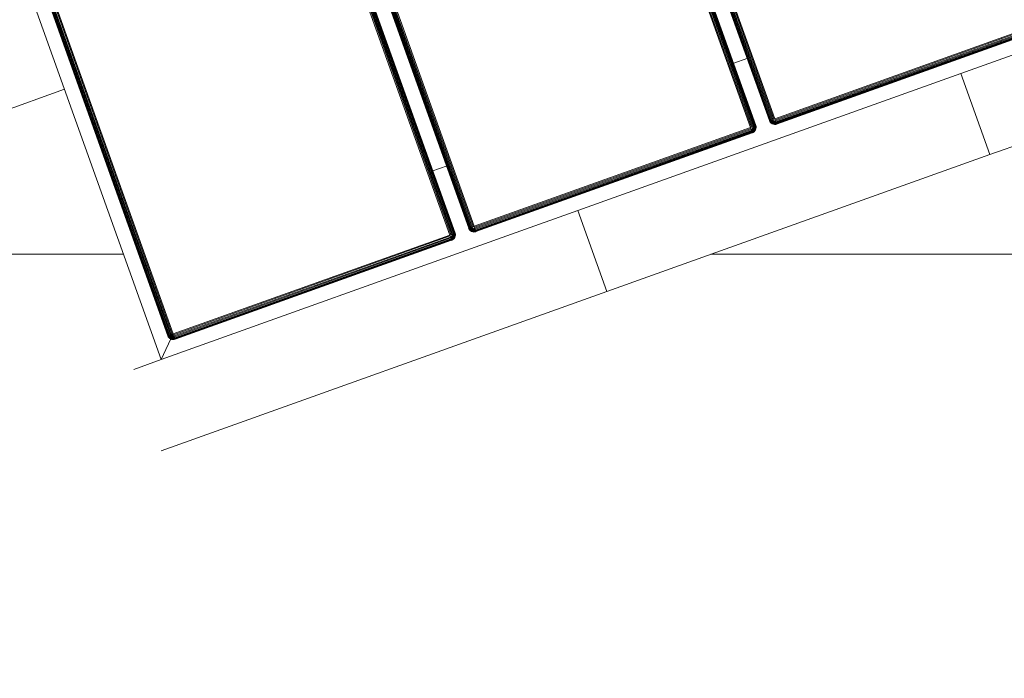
# Model space of a CAD drawing. Header units: millimetres. Extents: x -68595 to 26741, y -534 to 35396.
# Tile 67 of 172: x -58060 to -57717, y 24854 to 25083. Entities that reach past the tile are written whole.
import ezdxf

# ---------------------------------------------------------------- set-up
doc = ezdxf.new("R2010")
doc.units = ezdxf.units.MM
for name, color, linetype, lineweight, true_color in [('Furniture-1', 7, 'Continuous', 9, 0xaaaaaa), ('Kohvikutool-1', 7, 'Continuous', 9, 0xaaaaaa), ('Surface Pattern-1', 7, 'Continuous', 9, 0x232323)]:
    doc.layers.add(name, color=color, linetype=linetype, lineweight=lineweight, true_color=true_color)

# ---------------------------------------------------------------- blocks, each defined once
blk = doc.blocks.new('MA_Kohvikultool - Kohvikutool_DWG-V78-Sisehoov')
at = {"layer": 'Kohvikutool-1'}
for p, q in [((-165, 15), (-165, 465)), ((-159.97, 458), (-159.97, 22)), ((-159.86, 458), (-159.86, 22)), ((-159.67, 458), (-159.67, 22)), ((-159.41, 458), (-159.41, 22)), ((-159.09, 458), (-159.09, 22)), ((-158.74, 22), (-158.74, 458)), ((-158.36, 458), (-158.36, 22)), ((-158, 22), (-158, 458)), ((-55.75, 458), (-55.75, 22)), ((-55.39, 458), (-55.39, 22)), ((-55.01, 458), (-55.01, 22)), ((-54.66, 458), (-54.66, 22)), ((-54.34, 458), (-54.34, 22)), ((-54.08, 458), (-54.08, 22)), ((-53.89, 458), (-53.89, 22)), ((-53.78, 22), (-53.78, 458)), ((-48.72, 22), (-48.72, 458)), ((-48.61, 458), (-48.61, 22)), ((-48.42, 22), (-48.42, 458)), ((-48.16, 22), (-48.16, 458)), ((-47.84, 22), (-47.84, 458)), ((-47.49, 22), (-47.49, 458)), ((-47.11, 22), (-47.11, 458)), ((-46.75, 22), (-46.75, 458)), ((55.5, 458), (55.5, 22)), ((55.86, 458), (55.86, 22)), ((56.24, 458), (56.24, 22)), ((56.59, 458), (56.59, 22)), ((56.91, 458), (56.91, 22)), ((57.17, 458), (57.17, 22)), ((57.36, 458), (57.36, 22)), ((57.47, 22), (57.47, 458)), ((62.53, 22), (62.53, 458)), ((62.64, 458), (62.64, 22)), ((62.83, 22), (62.83, 458)), ((63.09, 22), (63.09, 458)), ((63.41, 22), (63.41, 458)), ((63.76, 22), (63.76, 458)), ((64.14, 22), (64.14, 458)), ((64.5, 22), (64.5, 458)), ((-194.5, 115), (-165, 115)), ((-54.08, 45), (-48.51, 45)), ((57.17, 45), (62.83, 45)), ((-158, 22), (-165, 15)), ((-165, 15), (-158, 22)), ((-160, 22), (-159.97, 21.64)), ((-159.97, 22), (-160, 22)), ((-160, 22), (-159.97, 21.64)), ((-159.93, 21.64), (-159.97, 22)), ((-159.86, 22), (-159.97, 22)), ((-159.93, 21.64), (-159.97, 21.64)), ((-159.97, 21.64), (-159.86, 21.26)), ((-159.97, 21.64), (-159.86, 21.26)), ((-159.83, 21.66), (-159.93, 21.64)), ((-159.93, 21.64), (-159.83, 21.28)), ((-159.83, 21.66), (-159.86, 22)), ((-159.67, 22), (-159.86, 22)), ((-159.83, 21.28), (-159.86, 21.26)), ((-159.86, 21.26), (-159.67, 20.91)), ((-159.86, 21.26), (-159.67, 20.91)), ((-159.65, 21.7), (-159.83, 21.66)), ((-159.73, 21.32), (-159.83, 21.66)), ((-159.73, 21.32), (-159.83, 21.28)), ((-159.83, 21.28), (-159.65, 20.92)), ((-159.56, 21.38), (-159.73, 21.32)), ((-159.56, 20.98), (-159.73, 21.32)), ((-159.65, 21.7), (-159.67, 22)), ((-159.41, 22), (-159.67, 22)), ((-159.65, 20.92), (-159.67, 20.91)), ((-159.67, 20.91), (-159.41, 20.59)), ((-159.67, 20.91), (-159.41, 20.59)), ((-159.39, 21.74), (-159.65, 21.7)), ((-159.56, 21.38), (-159.65, 21.7)), ((-159.56, 20.98), (-159.65, 20.92)), ((-159.65, 20.92), (-159.39, 20.61)), ((-159.31, 21.48), (-159.56, 21.38)), ((-159.4, 21.08), (-159.56, 21.38)), ((-159.4, 21.08), (-159.56, 20.98)), ((-159.31, 20.69), (-159.56, 20.98)), ((-159.39, 21.74), (-159.41, 22)), ((-159.09, 22), (-159.41, 22)), ((-159.39, 20.61), (-159.41, 20.59)), ((-159.41, 20.59), (-159.09, 20.33)), ((-159.41, 20.59), (-159.09, 20.33)), ((-159.18, 21.23), (-159.4, 21.08)), ((-159.18, 20.82), (-159.4, 21.08)), ((-159.08, 21.8), (-159.39, 21.74)), ((-159.31, 21.48), (-159.39, 21.74)), ((-159.31, 20.69), (-159.39, 20.61)), ((-159.39, 20.61), (-159.08, 20.35)), ((-159.02, 21.6), (-159.31, 21.48)), ((-159.18, 21.23), (-159.31, 21.48)), ((-159.18, 20.82), (-159.31, 20.69)), ((-159.02, 20.44), (-159.31, 20.69)), ((-158.92, 21.4), (-159.18, 21.23)), ((-159, 21), (-159.18, 21.23)), ((-159, 21), (-159.18, 20.82)), ((-158.92, 20.6), (-159.18, 20.82)), ((-159.08, 21.8), (-159.09, 22)), ((-158.74, 22), (-159.09, 22)), ((-158.74, 22), (-159.08, 21.8)), ((-158.72, 21.87), (-159.08, 21.8)), ((-159.02, 21.6), (-159.08, 21.8)), ((-158.72, 21.87), (-159.02, 21.6)), ((-158.68, 21.73), (-159.02, 21.6)), ((-158.92, 21.4), (-159.02, 21.6)), ((-158.92, 20.6), (-159.02, 20.44)), ((-158.77, 21.23), (-159, 21)), ((-158.77, 20.82), (-159, 21)), ((-158.68, 21.73), (-158.92, 21.4)), ((-158.62, 21.6), (-158.92, 21.4)), ((-158.77, 21.23), (-158.92, 21.4)), ((-158.77, 20.82), (-158.92, 20.6)), ((-158.62, 20.44), (-158.92, 20.6)), ((-158.62, 21.6), (-158.77, 21.23)), ((-158.52, 21.48), (-158.77, 21.23)), ((-158.6, 21.08), (-158.77, 21.23)), ((-158.6, 21.08), (-158.77, 20.82)), ((-158.52, 20.69), (-158.77, 20.82)), ((-158.36, 22), (-158.73, 21.93)), ((-158.52, 20.69), (-158.62, 20.44)), ((-158.52, 21.48), (-158.6, 21.08)), ((-158.4, 21.38), (-158.6, 21.08)), ((-158.4, 20.98), (-158.6, 21.08)), ((-158.4, 20.98), (-158.52, 20.69)), ((-158.26, 20.61), (-158.52, 20.69)), ((-158.4, 21.38), (-158.4, 20.98)), ((-158.27, 21.32), (-158.4, 20.98)), ((-158.2, 20.92), (-158.4, 20.98)), ((-158.36, 21.97), (-158, 22)), ((-158.3, 20.35), (-158.26, 20.61)), ((-158.2, 20.92), (-158.27, 21.32)), ((-158.26, 20.61), (-158.2, 20.92)), ((-158.26, 20.61), (-158, 20.59)), ((-158.2, 20.92), (-158.2, 21.3)), ((-158.2, 20.92), (-158, 20.91)), ((-158, 20.91), (-158.07, 21.27)), ((-55.75, 22), (-158, 22)), ((-158, 22), (-158, 21.64)), ((-55.75, 21.64), (-158, 21.64)), ((-158, 21.64), (-158, 21.26)), ((-55.75, 21.26), (-158, 21.26)), ((-158, 21.26), (-158, 20.91)), ((-55.75, 20.91), (-158, 20.91)), ((-158, 20.91), (-158, 20.59)), ((-55.75, 20.59), (-158, 20.59)), ((-158, 20.59), (-158, 20.33)), ((-55.75, 22), (-55.39, 22)), ((-55.72, 21.64), (-55.75, 22)), ((-55.68, 21.27), (-55.75, 21.64)), ((-55.75, 21.26), (-55.75, 20.91)), ((-55.75, 20.91), (-55.55, 20.92)), ((-55.75, 20.91), (-55.75, 20.59)), ((-55.75, 20.59), (-55.49, 20.61)), ((-55.75, 20.59), (-55.75, 20.33)), ((-55.68, 21.27), (-55.55, 20.92)), ((-55.62, 21.28), (-55.35, 20.98)), ((-55.55, 20.92), (-55.62, 21.28)), ((-55.35, 20.98), (-55.55, 20.92)), ((-55.55, 20.92), (-55.49, 20.61)), ((-55.23, 20.69), (-55.49, 20.61)), ((-55.49, 20.61), (-55.45, 20.35)), ((-55.48, 21.32), (-55.15, 21.08)), ((-55.48, 21.32), (-55.35, 20.98)), ((-55.39, 22), (-55.01, 22)), ((-55.35, 21.38), (-54.98, 21.23)), ((-55.35, 21.38), (-55.15, 21.08)), ((-55.15, 21.08), (-55.35, 20.98)), ((-55.35, 20.98), (-55.23, 20.69)), ((-55.23, 21.48), (-54.83, 21.4)), ((-55.23, 21.48), (-54.98, 21.23)), ((-54.98, 20.82), (-55.23, 20.69)), ((-55.23, 20.69), (-55.13, 20.44)), ((-54.98, 21.23), (-55.15, 21.08)), ((-55.15, 21.08), (-54.98, 20.82)), ((-55.13, 21.6), (-54.73, 21.6)), ((-55.13, 21.6), (-54.83, 21.4)), ((-54.83, 20.6), (-55.13, 20.44)), ((-54.67, 21.8), (-55.07, 21.73)), ((-55.07, 21.73), (-54.73, 21.6)), ((-55.01, 22), (-54.66, 22)), ((-55.01, 22), (-54.67, 21.8)), ((-54.83, 21.4), (-54.98, 21.23)), ((-54.98, 21.23), (-54.75, 21)), ((-54.75, 21), (-54.98, 20.82)), ((-54.98, 20.82), (-54.83, 20.6)), ((-54.73, 21.6), (-54.83, 21.4)), ((-54.83, 21.4), (-54.57, 21.23)), ((-54.57, 20.82), (-54.83, 20.6)), ((-54.83, 20.6), (-54.73, 20.44)), ((-54.57, 21.23), (-54.75, 21)), ((-54.75, 21), (-54.57, 20.82)), ((-54.67, 21.8), (-54.73, 21.6)), ((-54.73, 21.6), (-54.44, 21.48)), ((-54.44, 20.69), (-54.73, 20.44)), ((-54.66, 22), (-54.67, 21.8)), ((-54.36, 21.74), (-54.67, 21.8)), ((-54.67, 20.35), (-54.36, 20.61)), ((-54.66, 22), (-54.34, 22)), ((-54.66, 20.33), (-54.34, 20.59)), ((-54.34, 20.59), (-54.66, 20.33)), ((-54.44, 21.48), (-54.57, 21.23)), ((-54.57, 21.23), (-54.35, 21.08)), ((-54.35, 21.08), (-54.57, 20.82)), ((-54.57, 20.82), (-54.44, 20.69)), ((-54.36, 21.74), (-54.44, 21.48)), ((-54.44, 21.48), (-54.19, 21.38)), ((-54.19, 20.98), (-54.44, 20.69)), ((-54.44, 20.69), (-54.36, 20.61)), ((-54.34, 22), (-54.36, 21.74)), ((-54.1, 21.7), (-54.36, 21.74)), ((-54.36, 20.61), (-54.1, 20.92)), ((-54.34, 20.59), (-54.36, 20.61)), ((-54.19, 21.38), (-54.35, 21.08)), ((-54.35, 21.08), (-54.19, 20.98)), ((-54.34, 22), (-54.08, 22)), ((-54.34, 20.59), (-54.08, 20.91)), ((-54.08, 20.91), (-54.34, 20.59)), ((-54.1, 21.7), (-54.19, 21.38)), ((-54.19, 21.38), (-54.02, 21.32)), ((-54.02, 21.32), (-54.19, 20.98)), ((-54.19, 20.98), (-54.1, 20.92)), ((-54.08, 22), (-54.1, 21.7)), ((-53.92, 21.66), (-54.1, 21.7)), ((-54.1, 20.92), (-53.92, 21.28)), ((-54.08, 20.91), (-54.1, 20.92)), ((-54.08, 22), (-53.89, 22)), ((-54.08, 20.91), (-53.89, 21.26)), ((-53.89, 21.26), (-54.08, 20.91)), ((-53.92, 21.66), (-54.02, 21.32)), ((-54.02, 21.32), (-53.92, 21.28)), ((-53.89, 22), (-53.92, 21.66)), ((-53.82, 21.64), (-53.92, 21.66)), ((-53.92, 21.28), (-53.82, 21.64)), ((-53.89, 21.26), (-53.92, 21.28)), ((-53.89, 22), (-53.78, 22)), ((-53.89, 21.26), (-53.78, 21.64)), ((-53.78, 21.64), (-53.89, 21.26)), ((-53.78, 22), (-53.82, 21.64)), ((-53.78, 21.64), (-53.82, 21.64)), ((-53.78, 22), (-53.75, 22)), ((-53.78, 21.64), (-53.75, 22)), ((-53.75, 22), (-53.78, 21.64)), ((-48.75, 22), (-48.72, 21.64)), ((-48.72, 22), (-48.75, 22)), ((-48.75, 22), (-48.72, 21.64)), ((-48.68, 21.64), (-48.72, 22)), ((-48.61, 22), (-48.72, 22)), ((-48.68, 21.64), (-48.72, 21.64)), ((-48.72, 21.64), (-48.61, 21.26)), ((-48.72, 21.64), (-48.61, 21.26)), ((-48.58, 21.66), (-48.68, 21.64)), ((-48.68, 21.64), (-48.58, 21.28)), ((-48.58, 21.66), (-48.61, 22)), ((-48.42, 22), (-48.61, 22)), ((-48.58, 21.28), (-48.61, 21.26)), ((-48.61, 21.26), (-48.42, 20.91)), ((-48.61, 21.26), (-48.42, 20.91)), ((-48.4, 21.7), (-48.58, 21.66)), ((-48.48, 21.32), (-48.58, 21.66)), ((-48.48, 21.32), (-48.58, 21.28)), ((-48.58, 21.28), (-48.4, 20.92)), ((-48.31, 21.38), (-48.48, 21.32)), ((-48.31, 20.98), (-48.48, 21.32)), ((-48.4, 21.7), (-48.42, 22)), ((-48.16, 22), (-48.42, 22)), ((-48.4, 20.92), (-48.42, 20.91)), ((-48.42, 20.91), (-48.16, 20.59)), ((-48.42, 20.91), (-48.16, 20.59)), ((-48.14, 21.74), (-48.4, 21.7)), ((-48.31, 21.38), (-48.4, 21.7)), ((-48.31, 20.98), (-48.4, 20.92)), ((-48.4, 20.92), (-48.14, 20.61)), ((-48.06, 21.48), (-48.31, 21.38)), ((-48.15, 21.08), (-48.31, 21.38)), ((-48.15, 21.08), (-48.31, 20.98)), ((-48.06, 20.69), (-48.31, 20.98)), ((-48.14, 21.74), (-48.16, 22)), ((-47.84, 22), (-48.16, 22)), ((-48.14, 20.61), (-48.16, 20.59)), ((-48.16, 20.59), (-47.84, 20.33)), ((-48.16, 20.59), (-47.84, 20.33)), ((-47.93, 21.23), (-48.15, 21.08)), ((-47.93, 20.82), (-48.15, 21.08)), ((-47.83, 21.8), (-48.14, 21.74)), ((-48.06, 21.48), (-48.14, 21.74)), ((-48.06, 20.69), (-48.14, 20.61)), ((-48.14, 20.61), (-47.83, 20.35)), ((-47.77, 21.6), (-48.06, 21.48)), ((-47.93, 21.23), (-48.06, 21.48)), ((-47.93, 20.82), (-48.06, 20.69)), ((-47.77, 20.44), (-48.06, 20.69)), ((-47.67, 21.4), (-47.93, 21.23)), ((-47.75, 21), (-47.93, 21.23)), ((-47.75, 21), (-47.93, 20.82)), ((-47.67, 20.6), (-47.93, 20.82)), ((-47.83, 21.8), (-47.84, 22)), ((-47.49, 22), (-47.84, 22)), ((-47.49, 22), (-47.83, 21.8)), ((-47.47, 21.87), (-47.83, 21.8)), ((-47.77, 21.6), (-47.83, 21.8)), ((-47.47, 21.87), (-47.77, 21.6)), ((-47.43, 21.73), (-47.77, 21.6)), ((-47.67, 21.4), (-47.77, 21.6)), ((-47.67, 20.6), (-47.77, 20.44)), ((-47.52, 21.23), (-47.75, 21)), ((-47.52, 20.82), (-47.75, 21)), ((-47.43, 21.73), (-47.67, 21.4)), ((-47.37, 21.6), (-47.67, 21.4)), ((-47.52, 21.23), (-47.67, 21.4)), ((-47.52, 20.82), (-47.67, 20.6)), ((-47.37, 20.44), (-47.67, 20.6)), ((-47.37, 21.6), (-47.52, 21.23)), ((-47.27, 21.48), (-47.52, 21.23)), ((-47.35, 21.08), (-47.52, 21.23)), ((-47.35, 21.08), (-47.52, 20.82)), ((-47.27, 20.69), (-47.52, 20.82)), ((-47.11, 22), (-47.48, 21.93)), ((-47.27, 20.69), (-47.37, 20.44)), ((-47.27, 21.48), (-47.35, 21.08)), ((-47.15, 21.38), (-47.35, 21.08)), ((-47.15, 20.98), (-47.35, 21.08)), ((-47.15, 20.98), (-47.27, 20.69)), ((-47.01, 20.61), (-47.27, 20.69)), ((-47.15, 21.38), (-47.15, 20.98)), ((-47.02, 21.32), (-47.15, 20.98)), ((-46.95, 20.92), (-47.15, 20.98)), ((-47.11, 21.97), (-46.75, 22)), ((-47.05, 20.35), (-47.01, 20.61)), ((-46.95, 20.92), (-47.02, 21.32)), ((-47.01, 20.61), (-46.95, 20.92)), ((-47.01, 20.61), (-46.75, 20.59)), ((-46.95, 20.92), (-46.95, 21.3)), ((-46.95, 20.92), (-46.75, 20.91)), ((-46.75, 20.91), (-46.82, 21.27)), ((55.5, 22), (-46.75, 22)), ((-46.75, 21.64), (-46.75, 22)), ((-46.75, 21.64), (55.5, 21.64)), ((-46.75, 21.64), (-46.75, 21.26)), ((55.5, 21.26), (-46.75, 21.26)), ((-46.75, 20.91), (-46.75, 21.26)), ((-46.75, 20.91), (55.5, 20.91)), ((-46.75, 20.91), (-46.75, 20.59)), ((-46.75, 20.59), (55.5, 20.59)), ((-46.75, 20.59), (-46.75, 20.33)), ((55.5, 22), (55.86, 22)), ((55.53, 21.64), (55.5, 22)), ((55.57, 21.27), (55.5, 21.64)), ((55.5, 21.26), (55.5, 20.91)), ((55.5, 20.91), (55.7, 20.92)), ((55.5, 20.91), (55.5, 20.59)), ((55.5, 20.59), (55.76, 20.61)), ((55.5, 20.59), (55.5, 20.33)), ((55.57, 21.27), (55.7, 20.92)), ((55.63, 21.28), (55.9, 20.98)), ((55.7, 20.92), (55.63, 21.28)), ((55.9, 20.98), (55.7, 20.92)), ((55.7, 20.92), (55.76, 20.61)), ((56.02, 20.69), (55.76, 20.61)), ((55.76, 20.61), (55.8, 20.35)), ((55.77, 21.32), (56.1, 21.08)), ((55.77, 21.32), (55.9, 20.98)), ((55.86, 22), (56.24, 22)), ((55.9, 21.38), (56.27, 21.23)), ((55.9, 21.38), (56.1, 21.08)), ((56.1, 21.08), (55.9, 20.98)), ((55.9, 20.98), (56.02, 20.69)), ((56.02, 21.48), (56.42, 21.4)), ((56.02, 21.48), (56.27, 21.23)), ((56.27, 20.82), (56.02, 20.69)), ((56.02, 20.69), (56.12, 20.44)), ((56.27, 21.23), (56.1, 21.08)), ((56.1, 21.08), (56.27, 20.82)), ((56.12, 21.6), (56.52, 21.6)), ((56.12, 21.6), (56.42, 21.4)), ((56.42, 20.6), (56.12, 20.44)), ((56.58, 21.8), (56.18, 21.73)), ((56.18, 21.73), (56.52, 21.6)), ((56.24, 22), (56.59, 22)), ((56.24, 22), (56.58, 21.8)), ((56.42, 21.4), (56.27, 21.23)), ((56.27, 21.23), (56.5, 21)), ((56.5, 21), (56.27, 20.82)), ((56.27, 20.82), (56.42, 20.6)), ((56.52, 21.6), (56.42, 21.4)), ((56.42, 21.4), (56.68, 21.23)), ((56.68, 20.82), (56.42, 20.6)), ((56.42, 20.6), (56.52, 20.44)), ((56.68, 21.23), (56.5, 21)), ((56.5, 21), (56.68, 20.82)), ((56.58, 21.8), (56.52, 21.6)), ((56.52, 21.6), (56.81, 21.48)), ((56.81, 20.69), (56.52, 20.44)), ((56.59, 22), (56.58, 21.8)), ((56.89, 21.74), (56.58, 21.8)), ((56.58, 20.35), (56.89, 20.61)), ((56.59, 22), (56.91, 22)), ((56.59, 20.33), (56.91, 20.59)), ((56.91, 20.59), (56.59, 20.33)), ((56.81, 21.48), (56.68, 21.23)), ((56.68, 21.23), (56.9, 21.08)), ((56.9, 21.08), (56.68, 20.82)), ((56.68, 20.82), (56.81, 20.69)), ((56.89, 21.74), (56.81, 21.48)), ((56.81, 21.48), (57.06, 21.38)), ((57.06, 20.98), (56.81, 20.69)), ((56.81, 20.69), (56.89, 20.61)), ((56.91, 22), (56.89, 21.74)), ((57.15, 21.7), (56.89, 21.74)), ((56.89, 20.61), (57.15, 20.92)), ((56.91, 20.59), (56.89, 20.61)), ((57.06, 21.38), (56.9, 21.08)), ((56.9, 21.08), (57.06, 20.98)), ((56.91, 22), (57.17, 22)), ((56.91, 20.59), (57.17, 20.91)), ((57.17, 20.91), (56.91, 20.59)), ((57.15, 21.7), (57.06, 21.38)), ((57.06, 21.38), (57.23, 21.32)), ((57.23, 21.32), (57.06, 20.98)), ((57.06, 20.98), (57.15, 20.92)), ((57.17, 22), (57.15, 21.7)), ((57.33, 21.66), (57.15, 21.7)), ((57.15, 20.92), (57.33, 21.28)), ((57.17, 20.91), (57.15, 20.92)), ((57.17, 22), (57.36, 22)), ((57.17, 20.91), (57.36, 21.26)), ((57.36, 21.26), (57.17, 20.91)), ((57.33, 21.66), (57.23, 21.32)), ((57.23, 21.32), (57.33, 21.28)), ((57.36, 22), (57.33, 21.66)), ((57.43, 21.64), (57.33, 21.66)), ((57.33, 21.28), (57.43, 21.64)), ((57.36, 21.26), (57.33, 21.28)), ((57.36, 22), (57.47, 22)), ((57.36, 21.26), (57.47, 21.64)), ((57.47, 21.64), (57.36, 21.26)), ((57.47, 22), (57.43, 21.64)), ((57.47, 21.64), (57.43, 21.64)), ((57.47, 22), (57.5, 22)), ((57.47, 21.64), (57.5, 22)), ((57.5, 22), (57.47, 21.64)), ((62.5, 22), (62.53, 21.64)), ((62.53, 22), (62.5, 22)), ((62.5, 22), (62.53, 21.64)), ((62.57, 21.64), (62.53, 22)), ((62.64, 22), (62.53, 22)), ((62.53, 21.64), (62.64, 21.26)), ((62.57, 21.64), (62.53, 21.64)), ((62.53, 21.64), (62.64, 21.26)), ((62.67, 21.66), (62.57, 21.64)), ((62.57, 21.64), (62.67, 21.28)), ((62.67, 21.66), (62.64, 22)), ((62.83, 22), (62.64, 22)), ((62.67, 21.28), (62.64, 21.26)), ((62.64, 21.26), (62.83, 20.91)), ((62.64, 21.26), (62.83, 20.91)), ((62.85, 21.7), (62.67, 21.66)), ((62.77, 21.32), (62.67, 21.66)), ((62.77, 21.32), (62.67, 21.28)), ((62.67, 21.28), (62.85, 20.92)), ((62.94, 21.38), (62.77, 21.32)), ((62.94, 20.98), (62.77, 21.32)), ((62.85, 21.7), (62.83, 22)), ((63.09, 22), (62.83, 22)), ((62.85, 20.92), (62.83, 20.91)), ((62.83, 20.91), (63.09, 20.59)), ((62.83, 20.91), (63.09, 20.59)), ((63.11, 21.74), (62.85, 21.7)), ((62.94, 21.38), (62.85, 21.7)), ((62.94, 20.98), (62.85, 20.92)), ((62.85, 20.92), (63.11, 20.61)), ((63.19, 21.48), (62.94, 21.38)), ((63.1, 21.08), (62.94, 21.38)), ((63.1, 21.08), (62.94, 20.98)), ((63.19, 20.69), (62.94, 20.98)), ((63.11, 21.74), (63.09, 22)), ((63.41, 22), (63.09, 22)), ((63.11, 20.61), (63.09, 20.59)), ((63.09, 20.59), (63.41, 20.33)), ((63.09, 20.59), (63.41, 20.33)), ((63.32, 21.23), (63.1, 21.08)), ((63.32, 20.82), (63.1, 21.08)), ((63.42, 21.8), (63.11, 21.74)), ((63.19, 21.48), (63.11, 21.74)), ((63.19, 20.69), (63.11, 20.61)), ((63.11, 20.61), (63.42, 20.35)), ((63.48, 21.6), (63.19, 21.48)), ((63.32, 21.23), (63.19, 21.48)), ((63.32, 20.82), (63.19, 20.69)), ((63.48, 20.44), (63.19, 20.69)), ((63.58, 21.4), (63.32, 21.23)), ((63.5, 21), (63.32, 21.23)), ((63.5, 21), (63.32, 20.82)), ((63.58, 20.6), (63.32, 20.82)), ((63.42, 21.8), (63.41, 22)), ((63.41, 22), (63.78, 21.87)), ((63.77, 21.93), (63.41, 22)), ((63.78, 21.87), (63.42, 21.8)), ((63.48, 21.6), (63.42, 21.8)), ((63.78, 21.87), (63.48, 21.6)), ((63.82, 21.73), (63.48, 21.6)), ((63.58, 21.4), (63.48, 21.6)), ((63.58, 20.6), (63.48, 20.44)), ((63.73, 21.23), (63.5, 21)), ((63.73, 20.82), (63.5, 21)), ((63.82, 21.73), (63.58, 21.4)), ((63.88, 21.6), (63.58, 21.4)), ((63.73, 21.23), (63.58, 21.4)), ((63.73, 20.82), (63.58, 20.6)), ((63.88, 20.44), (63.58, 20.6)), ((63.88, 21.6), (63.73, 21.23)), ((63.98, 21.48), (63.73, 21.23)), ((63.9, 21.08), (63.73, 21.23)), ((63.9, 21.08), (63.73, 20.82)), ((63.98, 20.69), (63.73, 20.82)), ((64.14, 21.97), (63.76, 22)), ((63.98, 20.69), (63.88, 20.44)), ((63.98, 21.48), (63.9, 21.08)), ((64.1, 21.38), (63.9, 21.08)), ((64.1, 20.98), (63.9, 21.08)), ((64.1, 20.98), (63.98, 20.69)), ((64.24, 20.61), (63.98, 20.69)), ((64.1, 21.38), (64.1, 20.98)), ((64.23, 21.32), (64.1, 20.98)), ((64.3, 20.92), (64.1, 20.98)), ((64.14, 21.97), (64.5, 22)), ((64.2, 20.35), (64.24, 20.61)), ((64.3, 20.92), (64.23, 21.32)), ((64.24, 20.61), (64.3, 20.92)), ((64.24, 20.61), (64.5, 20.59)), ((64.3, 21.3), (64.3, 20.92)), ((64.3, 20.92), (64.5, 20.91)), ((64.5, 20.91), (64.43, 21.27)), ((166.75, 22), (64.5, 22)), ((64.5, 22), (64.5, 21.64)), ((166.75, 21.64), (64.5, 21.64)), ((64.5, 21.26), (64.5, 21.64)), ((64.5, 21.26), (166.75, 21.26)), ((64.5, 20.91), (64.5, 21.26)), ((64.5, 20.91), (166.75, 20.91)), ((64.5, 20.91), (64.5, 20.59)), ((64.5, 20.59), (166.75, 20.59)), ((64.5, 20.59), (64.5, 20.33)), ((-159.08, 20.35), (-159.09, 20.33)), ((-159.09, 20.33), (-158.74, 20.14)), ((-159.09, 20.33), (-158.74, 20.14)), ((-159.02, 20.44), (-159.08, 20.35)), ((-159.08, 20.35), (-158.72, 20.17)), ((-158.68, 20.27), (-159.02, 20.44)), ((-158.72, 20.17), (-158.74, 20.14)), ((-158.74, 20.14), (-158.36, 20.03)), ((-158.74, 20.14), (-158.36, 20.03)), ((-158.68, 20.27), (-158.72, 20.17)), ((-158.72, 20.17), (-158.36, 20.07)), ((-158.62, 20.44), (-158.68, 20.27)), ((-158.34, 20.17), (-158.68, 20.27)), ((-158.3, 20.35), (-158.62, 20.44)), ((-158.36, 20.07), (-158.34, 20.17)), ((-158.36, 20.07), (-158, 20.03)), ((-158.36, 20.07), (-158.36, 20.03)), ((-158.36, 20.03), (-158, 20)), ((-158.36, 20.03), (-158, 20)), ((-158.34, 20.17), (-158.3, 20.35)), ((-158.34, 20.17), (-158, 20.14)), ((-158.3, 20.35), (-158, 20.33)), ((-55.75, 20.33), (-158, 20.33)), ((-158, 20.33), (-158, 20.14)), ((-158, 20.14), (-55.75, 20.14)), ((-158, 20.14), (-158, 20.03)), ((-158, 20.03), (-158, 20)), ((-55.75, 20.03), (-158, 20.03)), ((-55.75, 20.33), (-55.45, 20.35)), ((-55.75, 20.33), (-55.75, 20.14)), ((-55.75, 20.14), (-55.41, 20.17)), ((-55.75, 20.14), (-55.75, 20.03)), ((-55.39, 20.07), (-55.75, 20.03)), ((-55.75, 20.03), (-55.75, 20)), ((-55.75, 20), (-55.39, 20.03)), ((-55.39, 20.03), (-55.75, 20)), ((-55.13, 20.44), (-55.45, 20.35)), ((-55.45, 20.35), (-55.41, 20.17)), ((-55.07, 20.27), (-55.41, 20.17)), ((-55.41, 20.17), (-55.39, 20.07)), ((-55.39, 20.07), (-55.03, 20.17)), ((-55.39, 20.03), (-55.01, 20.14)), ((-55.01, 20.14), (-55.39, 20.03)), ((-55.39, 20.03), (-55.39, 20.07)), ((-55.13, 20.44), (-55.07, 20.27)), ((-54.73, 20.44), (-55.07, 20.27)), ((-55.07, 20.27), (-55.03, 20.17)), ((-55.03, 20.17), (-54.67, 20.35)), ((-55.01, 20.14), (-55.03, 20.17)), ((-55.01, 20.14), (-54.66, 20.33)), ((-54.66, 20.33), (-55.01, 20.14)), ((-54.73, 20.44), (-54.67, 20.35)), ((-54.66, 20.33), (-54.67, 20.35)), ((-47.83, 20.35), (-47.84, 20.33)), ((-47.84, 20.33), (-47.49, 20.14)), ((-47.84, 20.33), (-47.49, 20.14)), ((-47.77, 20.44), (-47.83, 20.35)), ((-47.83, 20.35), (-47.47, 20.17)), ((-47.43, 20.27), (-47.77, 20.44)), ((-47.47, 20.17), (-47.49, 20.14)), ((-47.49, 20.14), (-47.11, 20.03)), ((-47.49, 20.14), (-47.11, 20.03)), ((-47.43, 20.27), (-47.47, 20.17)), ((-47.47, 20.17), (-47.11, 20.07)), ((-47.37, 20.44), (-47.43, 20.27)), ((-47.09, 20.17), (-47.43, 20.27)), ((-47.05, 20.35), (-47.37, 20.44)), ((-47.11, 20.07), (-47.09, 20.17)), ((-47.11, 20.07), (-47.11, 20.03)), ((-47.11, 20.07), (-46.75, 20.03)), ((-47.11, 20.03), (-46.75, 20)), ((-47.11, 20.03), (-46.75, 20)), ((-47.09, 20.17), (-47.05, 20.35)), ((-46.75, 20.14), (-47.09, 20.17)), ((-46.75, 20.33), (-47.05, 20.35)), ((-46.75, 20.33), (55.5, 20.33)), ((-46.75, 20.33), (-46.75, 20.14)), ((-46.75, 20.14), (55.5, 20.14)), ((-46.75, 20.14), (-46.75, 20.03)), ((-46.75, 20.03), (55.5, 20.03)), ((-46.75, 20.03), (-46.75, 20)), ((55.5, 20.33), (55.8, 20.35)), ((55.5, 20.33), (55.5, 20.14)), ((55.5, 20.14), (55.84, 20.17)), ((55.5, 20.14), (55.5, 20.03)), ((55.86, 20.07), (55.5, 20.03)), ((55.5, 20.03), (55.5, 20)), ((55.5, 20), (55.86, 20.03)), ((55.86, 20.03), (55.5, 20)), ((56.12, 20.44), (55.8, 20.35)), ((55.8, 20.35), (55.84, 20.17)), ((56.18, 20.27), (55.84, 20.17)), ((55.84, 20.17), (55.86, 20.07)), ((55.86, 20.07), (56.22, 20.17)), ((55.86, 20.03), (56.24, 20.14)), ((56.24, 20.14), (55.86, 20.03)), ((55.86, 20.03), (55.86, 20.07)), ((56.12, 20.44), (56.18, 20.27)), ((56.52, 20.44), (56.18, 20.27)), ((56.18, 20.27), (56.22, 20.17)), ((56.22, 20.17), (56.58, 20.35)), ((56.24, 20.14), (56.22, 20.17)), ((56.24, 20.14), (56.59, 20.33)), ((56.59, 20.33), (56.24, 20.14)), ((56.52, 20.44), (56.58, 20.35)), ((56.59, 20.33), (56.58, 20.35)), ((63.42, 20.35), (63.41, 20.33)), ((63.41, 20.33), (63.76, 20.14)), ((63.41, 20.33), (63.76, 20.14)), ((63.48, 20.44), (63.42, 20.35)), ((63.42, 20.35), (63.78, 20.17)), ((63.82, 20.27), (63.48, 20.44)), ((63.78, 20.17), (63.76, 20.14)), ((63.76, 20.14), (64.14, 20.03)), ((63.76, 20.14), (64.14, 20.03)), ((63.82, 20.27), (63.78, 20.17)), ((63.78, 20.17), (64.14, 20.07)), ((63.88, 20.44), (63.82, 20.27)), ((64.16, 20.17), (63.82, 20.27)), ((64.2, 20.35), (63.88, 20.44)), ((64.14, 20.07), (64.16, 20.17)), ((64.14, 20.07), (64.5, 20.03)), ((64.14, 20.07), (64.14, 20.03)), ((64.14, 20.03), (64.5, 20)), ((64.14, 20.03), (64.5, 20)), ((64.16, 20.17), (64.2, 20.35)), ((64.16, 20.17), (64.5, 20.14)), ((64.2, 20.35), (64.5, 20.33)), ((64.5, 20.33), (166.75, 20.33)), ((64.5, 20.33), (64.5, 20.14)), ((64.5, 20.14), (166.75, 20.14)), ((64.5, 20.14), (64.5, 20.03)), ((64.5, 20.03), (166.75, 20.03)), ((64.5, 20.03), (64.5, 20)), ((-165, 15), (-175.14, 15)), ((-35.34, 15), (-165, 15)), ((-10.89, 15), (-35.34, 15)), ((130.89, 15), (-10.89, 15)), ((-10.89, 15), (-10.89, -15)), ((-10.89, -15), (-10.89, 15)), ((130.89, -15), (130.89, 15)), ((130.89, 15), (155.34, 15)), ((130.89, 15), (130.89, -15)), ((-10.89, -15), (-175.67, -15)), ((-10.89, -15), (130.89, -15)), ((295.67, -15), (130.89, -15))]:
    blk.add_line(p, q, dxfattribs=at)
blk = doc.blocks.new('MA_Kohvikultool - MA_Kohvikultool-V79-Sisehoov')
blk.add_blockref('MA_Kohvikultool - Kohvikutool_DWG-V78-Sisehoov', (111.57, -216.07))

msp = doc.modelspace()

# ---------------------------------------------------------------- hatches: boundary and pattern name
at = {"layer": 'Surface Pattern-1'}
h = msp.add_hatch(dxfattribs=at)
h.set_pattern_fill('FP_11', color=256, style=0, pattern_type=2)
h.set_pattern_definition([(180, (-60511.6, 28001.26), (-7e-14, -600), []), (270, (-60511.6, 28001.26), (600, 4e-14), [])])
h.paths.add_polyline_path([(-56372.24, 23783.07), (-52926.5, 28355.73), (-52913.6, 29348.17), (-57646.08, 29348.17), (-57646.08, 27269.19), (-59908.79, 25551.47), (-56383.81, 23788.85)])
h.paths.add_polyline_path([(-56972.18, 24224.63), (-57032.44, 24396.47), (-57028.67, 24397.82), (-57033.09, 24413.51), (-57030.77, 24414.61), (-56944.92, 24445.32), (-56962.79, 24495.28), (-57056.95, 24461.6), (-57053.35, 24451.56), (-57081.6, 24441.45), (-57240.36, 24885.25), (-57212.11, 24895.35), (-57208.52, 24885.31), (-56784.81, 25036.88), (-56788.41, 25046.92), (-56760.16, 25057.03), (-56602.05, 24613), (-56629.65, 24603.13), (-56633.24, 24613.17), (-56727.4, 24579.49), (-56709.53, 24529.53), (-56620.06, 24560.5), (-56619.77, 24560.25), (-56614.65, 24545.93), (-56609.79, 24547.61), (-56548.47, 24376.2), (-56971.16, 24224.99)])
h.paths.add_polyline_path([(-56956.88, 24270.94), (-56589.83, 24402.74), (-56599.61, 24430.07), (-56966.82, 24298.71), (-56957.9, 24273.79)])
h.paths.add_polyline_path([(-56916.67, 24455.43), (-56737.77, 24519.42), (-56755.65, 24569.39), (-56934.54, 24505.39), (-56917.53, 24457.84)])
h.paths.add_polyline_path([(-57066.17, 24576.46), (-56698.96, 24707.82), (-56700.65, 24712.53), (-57067.86, 24581.16), (-57067.33, 24579.7)])
h.paths.add_polyline_path([(-57103.64, 24681.21), (-56736.43, 24812.57), (-56738.12, 24817.27), (-57105.33, 24685.91)])
h.paths.add_polyline_path([(-57141.12, 24785.95), (-56773.91, 24917.32), (-56775.59, 24922.02), (-57142.8, 24790.66)])
h.paths.add_polyline_path([(-58248.06, 24880.15), (-58399.63, 25303.85), (-58227.79, 25364.12), (-58226.44, 25360.35), (-58210.75, 25364.77), (-58209.65, 25362.44), (-58178.94, 25276.59), (-58128.98, 25294.47), (-58162.66, 25388.62), (-58173.09, 25386.1), (-58182.81, 25413.28), (-57739.01, 25572.03), (-57728.91, 25543.79), (-57738.95, 25540.19), (-57587.38, 25116.49), (-57577.34, 25120.08), (-57567.23, 25091.84), (-58011.09, 24933.24), (-58020.63, 24961.5), (-58011.09, 24964.92), (-58044.77, 25059.07), (-58094.73, 25041.2), (-58063.76, 24951.73), (-58064.01, 24951.44), (-58078.33, 24946.32), (-58076.65, 24941.46), (-58246.71, 24880.63)])
h.paths.add_polyline_path([(-58221.96, 24921.34), (-58194.19, 24931.28), (-58325.55, 25298.49), (-58353.32, 25288.55), (-58222.35, 24922.44)])
h.paths.add_polyline_path([(-57379.52, 24953.57), (-57687.86, 25799.11), (-56841.95, 26106.4), (-56533.99, 25261.91), (-57378.33, 24954.01)])
h.paths.add_polyline_path([(-57361.62, 24992.03), (-56981.38, 25131.47), (-57005.32, 25197.14), (-57385.81, 25058.38), (-57362.81, 24995.31)])
h.paths.add_polyline_path([(-57916.44, 25030.64), (-57911.74, 25032.32), (-58043.1, 25399.53), (-58047.81, 25397.85), (-57928.21, 25063.54)])
h.paths.add_polyline_path([(-57811.69, 25068.11), (-57806.99, 25069.79), (-57938.35, 25437), (-57943.06, 25435.32), (-57835.06, 25133.42)])
h.paths.add_polyline_path([(-58104.84, 25069.45), (-58054.88, 25087.32), (-58118.87, 25266.22), (-58168.75, 25248.1), (-58105.14, 25070.31)])
h.paths.add_polyline_path([(-57706.94, 25105.58), (-57702.24, 25107.26), (-57833.6, 25474.48), (-57838.31, 25472.79), (-57708.3, 25109.38)])
h.paths.add_polyline_path([(-56952.94, 25141.06), (-56572.45, 25279.81), (-56596.65, 25346.17), (-56977.14, 25207.41), (-56953.72, 25143.19)])
h.paths.add_polyline_path([(-57418.36, 25147.64), (-57037.87, 25286.39), (-57039.79, 25291.67), (-57420.29, 25152.92)])
h.paths.add_polyline_path([(-57452.83, 25242.17), (-57072.34, 25380.92), (-57074.57, 25386.1), (-57454.76, 25247.46)])
h.paths.add_polyline_path([(-57009.68, 25296.66), (-56629.19, 25435.42), (-56631.12, 25440.7), (-57011.61, 25301.95)])
h.paths.add_polyline_path([(-57487.31, 25336.71), (-57106.82, 25475.46), (-57108.74, 25480.74), (-57489.23, 25341.99)])
h.paths.add_polyline_path([(-57044.16, 25391.2), (-56663.67, 25529.95), (-56665.59, 25535.24), (-57046.08, 25396.48)])
h.paths.add_polyline_path([(-57521.78, 25431.24), (-57141.29, 25569.99), (-57143.22, 25575.28), (-57523.71, 25436.53)])
h.paths.add_polyline_path([(-56493.85, 25436.07), (-56503.95, 25464.31), (-56493.91, 25467.91), (-56645.48, 25891.61), (-56655.52, 25888.02), (-56665.63, 25916.26), (-56221.77, 26074.86), (-56211.73, 26046.78), (-56221.77, 26043.18), (-56188.09, 25949.03), (-56138.13, 25966.9), (-56169.1, 26056.37), (-56168.85, 26056.66), (-56154.53, 26061.78), (-56156.21, 26066.64), (-55984.8, 26127.95), (-55833.23, 25704.25), (-56005.07, 25643.98), (-56006.42, 25647.75), (-56022.11, 25643.33), (-56023.21, 25645.66), (-56053.92, 25731.51), (-56103.88, 25713.63), (-56070.2, 25619.48), (-56060.15, 25623.07), (-56050.05, 25594.82), (-56492.93, 25436.39)])
h.paths.add_polyline_path([(-57078.63, 25485.74), (-56698.14, 25624.49), (-56700.07, 25629.77), (-57080.56, 25491.02)])
h.paths.add_polyline_path([(-57556.25, 25525.78), (-57175.76, 25664.53), (-57177.69, 25669.81), (-57558.18, 25531.06)])
h.paths.add_polyline_path([(-56399.26, 25533.62), (-56394.55, 25535.31), (-56525.92, 25902.52), (-56530.62, 25900.84), (-56404.18, 25547.38)])
h.paths.add_polyline_path([(-56294.51, 25571.1), (-56289.8, 25572.78), (-56421.17, 25939.99), (-56425.87, 25938.31), (-56317.88, 25636.41)])
h.paths.add_polyline_path([(-57113.1, 25580.27), (-56732.61, 25719.02), (-56734.54, 25724.31), (-57115.03, 25585.56)])
h.paths.add_polyline_path([(-56189.76, 25608.57), (-56185.05, 25610.25), (-56316.42, 25977.46), (-56321.12, 25975.78), (-56191.12, 25612.37)])
h.paths.add_polyline_path([(-57590.73, 25620.31), (-57210.24, 25759.06), (-57212.16, 25764.35), (-57592.65, 25625.6)])
h.paths.add_polyline_path([(-57147.58, 25674.81), (-56767.09, 25813.56), (-56769.01, 25818.84), (-57149.51, 25680.09), (-57147.66, 25675.03)])
h.paths.add_polyline_path([(-55907.31, 25709.61), (-55879.54, 25719.55), (-56011.34, 26086.6), (-56038.67, 26076.82), (-55910.5, 25718.53)])
h.paths.add_polyline_path([(-57625.2, 25714.85), (-57244.71, 25853.6), (-57246.64, 25858.88), (-57627.13, 25720.13)])
h.paths.add_polyline_path([(-56113.99, 25741.88), (-56064.12, 25760), (-56128.02, 25938.65), (-56177.98, 25920.78), (-56117.04, 25750.4)])
h.paths.add_polyline_path([(-57182.05, 25769.34), (-56801.56, 25908.09), (-56803.49, 25913.38), (-57183.98, 25774.63)])
h.paths.add_polyline_path([(-57216.53, 25863.88), (-56836.04, 26002.63), (-56837.96, 26007.91), (-57218.45, 25869.16)])
h.paths.add_polyline_path([(-57584.59, 25958.63), (-57743.35, 26402.43), (-57715.1, 26412.54), (-57711.51, 26402.49), (-57617.35, 26436.17), (-57635.22, 26486.13), (-57724.69, 26455.16), (-57724.98, 26455.41), (-57730.1, 26469.74), (-57734.96, 26468.05), (-57796.28, 26639.46), (-57372.58, 26791.03), (-57312.31, 26619.19), (-57316.08, 26617.84), (-57311.66, 26602.15), (-57313.99, 26601.05), (-57399.83, 26570.34), (-57381.96, 26520.38), (-57287.8, 26554.06), (-57291.4, 26564.11), (-57263.15, 26574.21), (-57104.55, 26130.36), (-57132.64, 26120.31), (-57136.23, 26130.36), (-57559.94, 25978.78), (-57556.34, 25968.74), (-57559.94, 25967.45)])
h.paths.add_polyline_path([(-57569.16, 26093.64), (-57201.95, 26225), (-57203.63, 26229.71), (-57570.85, 26098.35)])
h.paths.add_polyline_path([(-57606.63, 26198.39), (-57239.42, 26329.75), (-57241.11, 26334.46), (-57608.32, 26203.1)])
h.paths.add_polyline_path([(-55198.65, 26278.17), (-55244.1, 26281.51), (-55274.85, 26286.86), (-55309.16, 26296.5), (-55340.15, 26308.36), (-55371.17, 26324.08), (-55401.71, 26343.51), (-55426.12, 26362.63), (-55453.12, 26388.43), (-55475.67, 26414.79), (-55493.84, 26440.67), (-55510.83, 26470.73), (-55524.99, 26502.59), (-55535.87, 26535.58), (-55543.15, 26568.05), (-55547.27, 26601.24), (-55548.19, 26637.91), (-55545.81, 26669.86), (-55539.95, 26704.44), (-55531.02, 26736.73), (-55518.46, 26769.67), (-55503.39, 26799.61), (-55484.69, 26829.37), (-55462.53, 26857.49), (-55438.4, 26882.64), (-55413.29, 26904.26), (-55382.92, 26925.31), (-55356.85, 26940), (-55324.02, 26954.59), (-55287.86, 26966.24), (-55258.82, 26972.67), (-55222.86, 26976.93), (-55190.37, 26977.79), (-55155.28, 26975.09), (-55122.37, 26969.47), (-55087.42, 26959.59), (-55057.15, 26947.98), (-55026.25, 26932.33), (-54997.46, 26914.21), (-54969.15, 26891.89), (-54945.3, 26869.14), (-54921.64, 26841.55), (-54903.47, 26815.68), (-54886.83, 26786.37), (-54872.32, 26753.76), (-54861.44, 26720.79), (-54854.16, 26688.34), (-54850.03, 26654.96), (-54849.11, 26618.36), (-54851.49, 26586.5), (-54857.35, 26551.89), (-54866.28, 26519.62), (-54878.85, 26486.67), (-54893.91, 26456.74), (-54912.62, 26426.98), (-54934.77, 26398.86), (-54958.91, 26373.71), (-54984.02, 26352.08), (-55011.48, 26332.79), (-55040.46, 26316.35), (-55074.35, 26301.38), (-55106.05, 26290.96), (-55138.94, 26283.63), (-55175.94, 26279.29), (-55191.08, 26278.54)])
h.paths.add_polyline_path([(-57644.11, 26303.14), (-57276.89, 26434.5), (-57278.58, 26439.21), (-57645.79, 26307.84)])
h.paths.add_polyline_path([(-55052.02, 26355.09), (-55045.1, 26359.18), (-55051.49, 26355.4)])
h.paths.add_polyline_path([(-55026.4, 26370.45), (-55019.38, 26375.63), (-55026.34, 26370.5)])
h.paths.add_polyline_path([(-54958.53, 26432.15), (-54953.03, 26439.51), (-54958.2, 26432.59)])
h.paths.add_polyline_path([(-57589.1, 26446.28), (-57410.21, 26510.27), (-57428.32, 26560.15), (-57606.98, 26496.24), (-57592.16, 26454.81)])
h.paths.add_polyline_path([(-54924.93, 26482.71), (-54921.56, 26489.74), (-54924.81, 26482.97)])
h.paths.add_polyline_path([(-54901.85, 26538.84), (-54899.84, 26546.58), (-54901.66, 26539.57)])
h.paths.add_polyline_path([(-57745.15, 26585.59), (-57377.93, 26716.95), (-57387.87, 26744.73), (-57754.92, 26612.92), (-57747.43, 26591.96)])
h.paths.add_polyline_path([(-54890.13, 26598.38), (-54889.68, 26606.37), (-54890.09, 26599.13)])
h.paths.add_polyline_path([(-54890.25, 26659.35), (-54891.36, 26667.05), (-54890.28, 26659.52)])
h.paths.add_polyline_path([(-54896.51, 26696.28), (-54897.34, 26699.61), (-54896.88, 26697.77)])
h.paths.add_polyline_path([(-54925.57, 26774.81), (-54929.66, 26781.73), (-54925.88, 26775.33)])
h.paths.add_polyline_path([(-54940.93, 26800.42), (-54946.11, 26807.44), (-54940.98, 26800.49)])
h.paths.add_polyline_path([(-55002.63, 26868.3), (-55009.99, 26873.8), (-55002.81, 26868.43)])
h.paths.add_polyline_path([(-55053.19, 26901.9), (-55063.15, 26906.64), (-55053.45, 26902.02)])
h.paths.add_polyline_path([(-55109.32, 26924.98), (-55117.06, 26926.98), (-55110.05, 26925.16)])
h.paths.add_polyline_path([(-55168.86, 26936.7), (-55176.85, 26937.15), (-55169.61, 26936.74)])
h.paths.add_polyline_path([(-54908.65, 28393.03), (-55778.65, 28393.03), (-55778.65, 29293.03), (-54878.65, 29293.03), (-54878.65, 28393.03), (-54880.65, 28393.03)])
h.paths.add_polyline_path([(-56234.68, 28401.71), (-56558.79, 28752.86), (-56536.52, 28772.96), (-56527.3, 28762.97), (-56453.81, 28830.8), (-56489.8, 28869.79), (-56560.03, 28806.29), (-56560.75, 28806.8), (-56570.98, 28817.34), (-56574.76, 28814.39), (-56698, 28947.91), (-56367.06, 29252.83), (-56243.82, 29119.31), (-56247.02, 29115.21), (-56237.39, 29103.11), (-56237.84, 29102.35), (-56306.1, 29039.35), (-56270.11, 29000.36), (-56196.62, 29068.18), (-56206.07, 29078.42), (-56184.03, 29098.77), (-55859.92, 28747.62), (-55881.96, 28727.27), (-55891.41, 28737.51), (-56222.09, 28432.3), (-56212.64, 28422.06), (-56222.09, 28413.34)])
h.paths.add_polyline_path([(-54499.96, 28407.53), (-54520.3, 28429.57), (-54510.07, 28439.02), (-54815.28, 28769.7), (-54825.51, 28760.25), (-54845.86, 28782.29), (-54494.71, 29106.4), (-54474.37, 29084.36), (-54484.6, 29074.91), (-54416.78, 29001.43), (-54377.79, 29037.41), (-54441.29, 29107.64), (-54440.78, 29108.37), (-54430.23, 29118.59), (-54433.18, 29122.37), (-54299.66, 29245.61), (-53994.74, 28914.67), (-54128.26, 28791.43), (-54132.36, 28794.64), (-54144.46, 28785), (-54145.22, 28785.45), (-54208.23, 28853.71), (-54247.22, 28817.72), (-54179.39, 28744.23), (-54169.16, 28753.68), (-54148.81, 28731.64), (-54497.3, 28409.98)])
h.paths.add_polyline_path([(-55074.35, 28423.03), (-54908.65, 28423.03), (-54908.65, 28493.66), (-55313.65, 28493.66), (-55313.65, 28423.03)])
h.paths.add_polyline_path([(-55343.65, 28423.03), (-55343.65, 28493.66), (-55748.65, 28493.66), (-55748.65, 28423.03), (-55510.83, 28423.03)])
h.paths.add_polyline_path([(-56275.5, 28534.39), (-55988.91, 28798.91), (-55992.3, 28802.58), (-56278.89, 28538.07)])
h.paths.add_polyline_path([(-54448.66, 28536.52), (-54444.99, 28539.91), (-54709.51, 28826.5), (-54713.18, 28823.11), (-54455.15, 28543.55)])
h.paths.add_polyline_path([(-54908.65, 28588.66), (-54908.65, 28594.28), (-55313.65, 28594.28), (-55313.65, 28588.66), (-55074.35, 28588.66)])
h.paths.add_polyline_path([(-55343.65, 28588.66), (-55343.65, 28594.28), (-55748.65, 28594.28), (-55748.65, 28588.66), (-55510.83, 28588.66)])
h.paths.add_polyline_path([(-54366.91, 28611.98), (-54363.24, 28615.37), (-54627.76, 28901.95), (-54631.43, 28898.56), (-54378.43, 28624.45)])
h.paths.add_polyline_path([(-56350.95, 28616.14), (-56064.37, 28880.66), (-56067.76, 28884.33), (-56354.34, 28619.82)])
h.paths.add_polyline_path([(-54285.16, 28687.43), (-54281.49, 28690.82), (-54546.01, 28977.41), (-54549.68, 28974.02), (-54289.67, 28692.32)])
h.paths.add_polyline_path([(-55074.35, 28689.28), (-54908.65, 28689.28), (-54908.65, 28694.91), (-55313.65, 28694.91), (-55313.65, 28689.28), (-55292.59, 28689.28)])
h.paths.add_polyline_path([(-55510.83, 28689.28), (-55343.65, 28689.28), (-55343.65, 28694.91), (-55748.65, 28694.91), (-55748.65, 28689.28), (-55729.08, 28689.28)])
h.paths.add_polyline_path([(-56426.41, 28697.89), (-56139.82, 28962.41), (-56143.21, 28966.08), (-56429.8, 28701.57)])
h.paths.add_polyline_path([(-55074.35, 28789.91), (-54908.65, 28789.91), (-54908.65, 28795.53), (-55313.65, 28795.53), (-55313.65, 28789.91), (-55183.47, 28789.91)])
h.paths.add_polyline_path([(-55510.83, 28789.91), (-55343.65, 28789.91), (-55343.65, 28795.53), (-55748.65, 28795.53), (-55748.65, 28789.91), (-55729.08, 28789.91)])
h.paths.add_polyline_path([(-54267.56, 28839.76), (-54228.57, 28875.75), (-54357.97, 29014.88), (-54396.43, 28979.38), (-54285.55, 28859.25)])
h.paths.add_polyline_path([(-56431.77, 28851.14), (-56292.15, 28980.01), (-56328.14, 29019), (-56467.76, 28890.13), (-56433, 28852.47)])
h.paths.add_polyline_path([(-54908.65, 28890.53), (-54908.65, 28896.16), (-55313.65, 28896.16), (-55313.65, 28890.53), (-54965.22, 28890.53)])
h.paths.add_polyline_path([(-55748.65, 28890.53), (-55343.65, 28890.53), (-55343.65, 28896.16), (-55748.65, 28896.16)])
h.paths.add_polyline_path([(-54064.73, 28890.89), (-54043.3, 28911.17), (-54307.57, 29197.49), (-54329.25, 29177.48), (-54069.27, 28895.82)])
h.paths.add_polyline_path([(-56629.87, 28918.33), (-56343.28, 29182.85), (-56363.56, 29204.27), (-56649.88, 28940.01), (-56633.56, 28922.33)])
h.paths.add_polyline_path([(-55313.65, 28991.16), (-54908.65, 28991.16), (-54908.65, 28996.78), (-55313.65, 28996.78)])
h.paths.add_polyline_path([(-55729.08, 28991.16), (-55343.65, 28991.16), (-55343.65, 28996.78), (-55748.65, 28996.78), (-55748.65, 28991.16)])
h.paths.add_polyline_path([(-55292.59, 29091.78), (-54908.65, 29091.78), (-54908.65, 29097.41), (-55313.65, 29097.41), (-55313.65, 29091.78)])
h.paths.add_polyline_path([(-55343.65, 29091.78), (-55343.65, 29097.41), (-55748.65, 29097.41), (-55748.65, 29091.78), (-55510.83, 29091.78)])
h.paths.add_polyline_path([(-55292.59, 29192.41), (-54908.65, 29192.41), (-54908.65, 29198.03), (-55313.65, 29198.03), (-55313.65, 29192.41)])
h.paths.add_polyline_path([(-55748.65, 29192.41), (-55343.65, 29192.41), (-55343.65, 29198.03), (-55748.65, 29198.03)])

# ---------------------------------------------------------------- block references
at = {"layer": 'Furniture-1', "rotation": 19.68354692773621}
msp.add_blockref('MA_Kohvikultool - MA_Kohvikultool-V79-Sisehoov', (-58028.51, 25172.23), dxfattribs=at)

doc.saveas('drawing.dxf')
